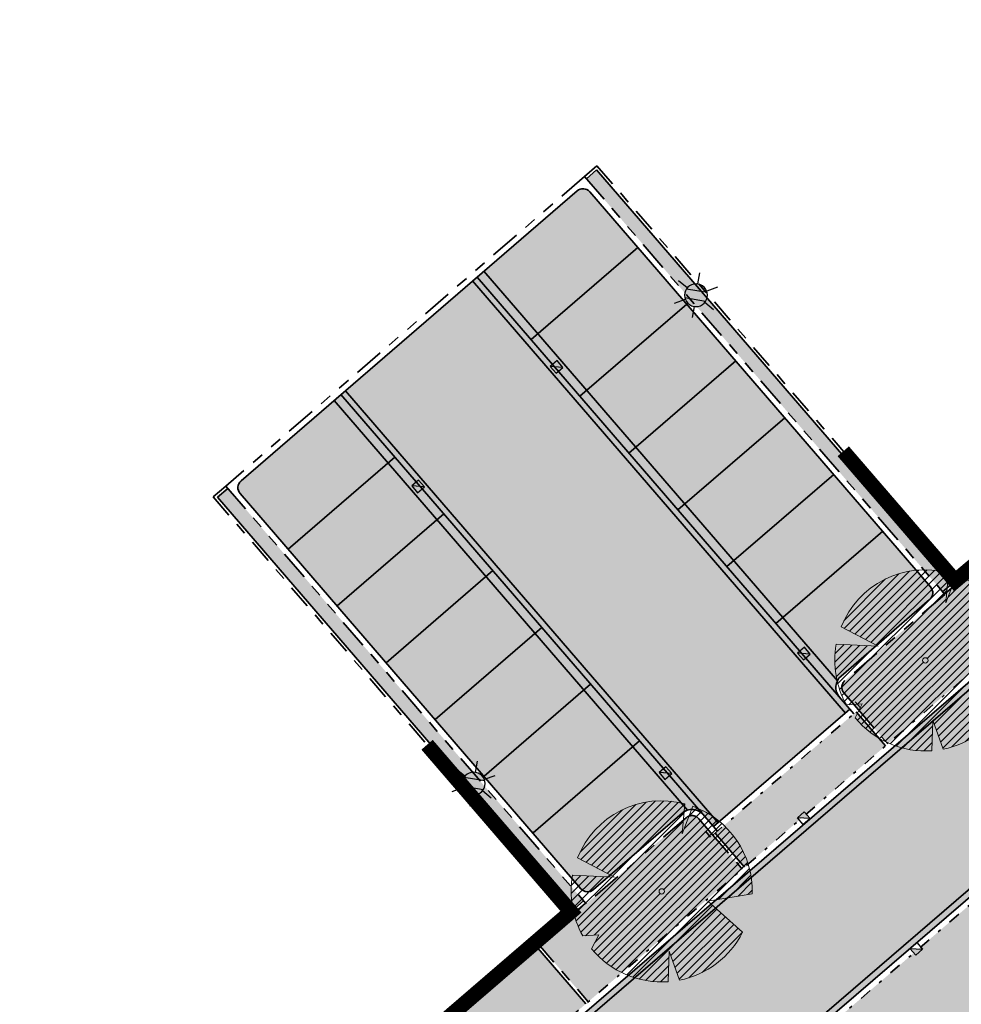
# Model space of a CAD drawing. Header units: metres. Extents: x 104013 to 104665, y 427946 to 428479.
# Tile 37 of 195: x 104350 to 104382, y 428076 to 428109. Entities that reach past the tile are written whole.
import ezdxf
from ezdxf.enums import TextEntityAlignment as Align

# ---------------------------------------------------------------- set-up
doc = ezdxf.new("R2010")
doc.units = ezdxf.units.M
for name, pattern in [('VH-GELEIDEBAND', [6, 2, -2, 0, -2]), ('VH-OPSLUITBAND', [10, 4, -2, 2, -2]), ('VH-TROTTOIRBAND', [15, 5, -2, 2, -2, 2, -2])]:
    doc.linetypes.add(name, pattern=pattern)
for name, color, linetype, true_color in [('_BUURTONTSLUITINGSWEG', 30, 'Continuous', 0xff7f00), ('N-WE-VH-VERHARDING-AP_INRIT (ELEMENT)', 7, 'Continuous', 0xa6a6a6), ('N-WE-VH-VERHARDING-AP_PARKEERPLAATS', 7, 'Continuous', 0x889692), ('N-WE-VH-VERHARDING-AP_RIJBAAN-ELEMENT', 7, 'Continuous', 0x7f4f3f), ('N-WE-VH-VERHARDING-AP_VOETPAD', 7, 'Continuous', 0xdbdbdb)]:
    doc.layers.add(name, color=color, linetype=linetype, true_color=true_color)
doc.layers.add('_HOGE HAAG', color=96, linetype='Continuous')
doc.layers.add('N-WE-RI-HWA_KOLK_STRAATKOLK-S', color=10, linetype='Continuous')
for name, color, linetype, lineweight in [('N-WE-GR-BEPLANTING_CULTUUR-V (Vaste planten)', 132, 'Continuous', 18), ("N-WE-GR-BOOM-S (Gleditsia triacanthos 'Sunburst')", 203, 'Continuous', 0), ("N-WE-GR-BOOM-S (Tilia cordata 'Savaria')", 52, 'Continuous', 0), ('N-WE-IE-MEUBILAIR_WEGMEUBILAIR_LICHTMAST-S', 7, 'Continuous', 25), ('N-WE-RI-HWA_KOLK_TROTTOIRKOLK-S', 150, 'Continuous', 25), ('N-WE-VH-GOOT-G', 170, 'Continuous', 35), ('N-WE-VH-KANTOPSLUITING_GELEIDEBAND-G', 20, 'VH-GELEIDEBAND', 35), ('N-WE-VH-KANTOPSLUITING_OPSLUITBAND-G', 150, 'VH-OPSLUITBAND', 35), ('N-WE-VH-KANTOPSLUITING_TROTTOIRBAND-G', 210, 'VH-TROTTOIRBAND', 35), ('N-WE-VH-VERHARDING-G', 7, 'Continuous', 35)]:
    doc.layers.add(name, color=color, linetype=linetype, lineweight=lineweight)
doc.styles.add('NLCS-ISO', font='NLCS-ISO.ttf')

# ---------------------------------------------------------------- blocks, each defined once
blk = doc.blocks.new('Trottoirkolk')
h = blk.add_hatch(color=256)
h.paths.add_polyline_path([(-0.02059036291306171, 0.1806648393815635), (0.003681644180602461, 0.1887333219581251), (0.2107676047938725, 0.02402117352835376), (0.02402117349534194, -0.2107676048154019)])
h.paths.add_polyline_path([(-0.02402117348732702, 0.2107676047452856), (0.003681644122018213, 0.1887333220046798), (-0.02059036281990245, 0.1806648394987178)])
blk.add_lwpolyline([(0.02402117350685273, -0.2107676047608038), (-0.2107676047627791, -0.02402117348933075), (-0.02402117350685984, 0.2107676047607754), (0.2107676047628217, 0.02402117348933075)], close=True)
blk.add_lwpolyline([(0.02402117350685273, -0.2107676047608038), (-0.02402117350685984, 0.2107676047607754)])
blk = doc.blocks.new('Straatkolk')
h = blk.add_hatch(color=256)
h.paths.add_polyline_path([(0.1806648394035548, 0.02059036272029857), (0.1830647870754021, 0.04605545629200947), (-0.02402117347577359, 0.2107676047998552), (-0.210767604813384, -0.02402117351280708)])
h.paths.add_polyline_path([(0.210767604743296, 0.02402117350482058), (0.1830647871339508, 0.04605545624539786), (0.1806648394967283, 0.02059036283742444)])
blk.add_lwpolyline([(-0.2107676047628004, -0.02402117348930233), (0.02402117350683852, -0.2107676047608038), (0.2107676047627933, 0.02402117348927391), (-0.02402117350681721, 0.2107676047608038)], close=True)
blk.add_lwpolyline([(-0.2107676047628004, -0.02402117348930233), (0.2107676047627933, 0.02402117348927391)])
blk = doc.blocks.new('SGR-BOOM_08')
h = blk.add_hatch()
h.set_pattern_fill('ANSI31', color=256, scale=0.1)
h.set_pattern_definition([(45, (0, 0), (-0.2245064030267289, 0.2245064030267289), [])])
h.paths.add_polyline_path([(1.729677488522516, 4.72825667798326), (1.139276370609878, 3.206509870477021), (1.287418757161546, 4.867314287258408, 0.3794379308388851), (-4.677869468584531, 1.861647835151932), (-2.630086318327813, 0.7854955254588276), (-4.954333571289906, 0.8959767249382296, 0.1748934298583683), (-4.384991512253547, -2.473872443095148), (-3.501537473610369, -2.418451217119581), (-3.897906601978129, -3.186615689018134, 0.2439594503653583), (0.3605688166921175, -5.021771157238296), (0.4192016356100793, -3.330164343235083), (0.9916979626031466, -4.936064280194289, 0.2301548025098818), (4.494088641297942, -2.269661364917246), (2.562831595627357, -0.5501398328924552), (5.033028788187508, -0.1296790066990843, 0.3219437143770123)])
h.paths.add_polyline_path([(0.15, 0, -1), (-0.15, 0, -1)], flags=16)
at = {"ltscale": 20, "flags": 128}
for points in [[(1.287419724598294, 4.867325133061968), (1.139276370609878, 3.206509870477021), (1.729681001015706, 4.728265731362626)], [(-4.954350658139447, 0.8959775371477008), (-2.630086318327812, 0.7854955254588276), (-4.677881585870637, 1.861654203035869)], [(5.033035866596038, -0.1296778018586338), (2.562831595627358, -0.5501398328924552), (4.494110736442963, -2.269681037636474)], [(-3.897908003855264, -3.186618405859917), (-3.501537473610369, -2.418451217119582), (-4.385006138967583, -2.473873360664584)], [(0.991715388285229, -4.936113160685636), (0.4192016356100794, -3.330164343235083), (0.3605683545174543, -5.021784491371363)]]:
    blk.add_lwpolyline(points, dxfattribs=at)
blk.add_lwpolyline([(5.033028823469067, -0.129677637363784, 0.3219436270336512), (1.729677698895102, 4.72825660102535, 0.3219436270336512)], format="xyb", dxfattribs=at)
blk.add_circle((0, 0), 0.15)
at = {"ltscale": 20}
for start, end in [(75.18440999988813, 158.298953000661), (169.7490490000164, 209.4302330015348), (281.3600670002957, 333.2046490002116), (219.2666920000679, 274.1068389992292)]:
    blk.add_arc((0, 0), 5.034699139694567, start, end, dxfattribs=at)
blk = doc.blocks.new('N-SIE-WEG_LICHTMAST-SO')
h = blk.add_hatch(color=256)
h.paths.add_polyline_path([(1.162672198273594, 0.5, 0.6585046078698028), (-1.162672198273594, 0.5)])
h.paths.add_polyline_path([(-1.162672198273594, -0.5, 0.6585046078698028), (1.162672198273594, -0.5)])
at = {"flags": 128}
for points in [[(8.349587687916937e-10, 1.265625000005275), (1.669846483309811e-09, 2.53125000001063)], [(-2.192125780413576, 1.265625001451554), (-1.096064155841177, 0.6328125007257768)], [(1.096064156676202, 0.6328124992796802), (2.192125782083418, 1.26562499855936)], [(-1.162672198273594, 0.5), (1.162672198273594, 0.5)], [(-2.192125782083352, -1.26562499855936), (-1.096064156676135, -0.6328124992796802)], [(-1.162672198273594, -0.5), (1.162672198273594, -0.5)], [(2.192125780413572, -1.265625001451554), (1.096064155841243, -0.6328125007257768)], [(-8.349587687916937e-10, -1.265625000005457), (-1.669775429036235e-09, -2.53125000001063)]]:
    blk.add_lwpolyline(points, dxfattribs=at)
at = {"ltscale": 0.5}
blk.add_circle((0, 0), 1.265625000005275, dxfattribs=at)
at = {"style": 'NLCS-ISO'}
blk.add_attdef('TYPE', text='', height=1.8, dxfattribs=at).set_placement((1.669846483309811e-09, 2.53125000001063), align=Align.BOTTOM_CENTER)

msp = doc.modelspace()

# ---------------------------------------------------------------- hatches: boundary and pattern name
at = {"layer": '_BUURTONTSLUITINGSWEG'}
h = msp.add_hatch(color=256, dxfattribs=at)
h.dxf.hatch_style = 1
edge = h.paths.add_edge_path()
edge.add_line((104449.9410588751, 428137.6807747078), (104450.6988937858, 428138.333326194))
edge.add_line((104450.6988937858, 428138.333326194), (104453.5594592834, 428140.7964830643))
edge.add_arc((104457.4744996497, 428136.249785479), 6.000000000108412, 53.40213029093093, 130.7308661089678, ccw=False)
edge.add_line((104461.0516698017, 428141.0668233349), (104448.8272563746, 428150.2780628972))
edge.add_arc((104446.3978062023, 428147.1003637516), 3.999999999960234, -46.84184844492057, 52.60095899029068, ccw=False)
edge.add_line((104449.133864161, 428144.1824900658), (104447.1427321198, 428142.4632431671))
edge.add_line((104447.1427321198, 428142.4632431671), (104446.3849491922, 428141.8107364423))
edge.add_line((104446.3849491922, 428141.8107364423), (104356.4303667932, 428064.3532379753))
edge.add_line((104356.4303667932, 428064.3532379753), (104357.3241731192, 428057.930837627))
edge.add_line((104357.3241731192, 428057.930837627), (104449.9410588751, 428137.6807747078))
at = {"layer": 'N-WE-GR-BEPLANTING_CULTUUR-V (Vaste planten)'}
h = msp.add_hatch(color=256, dxfattribs=at)
h.dxf.hatch_style = 1
edge = h.paths.add_edge_path()
edge.add_arc((104372.81766325, 428081.6603648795), 0.3000000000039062, 40.77449459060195, 130.8022827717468)
edge.add_line((104372.6216280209, 428081.8874555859), (104369.3667710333, 428079.0777120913))
edge.add_line((104369.3667710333, 428079.0777120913), (104369.2910740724, 428079.0123669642))
edge.add_line((104369.2910740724, 428079.0123669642), (104369.2693523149, 428079.0375545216))
edge.add_line((104369.2693523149, 428079.0375545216), (104367.6941189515, 428077.6811629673))
edge.add_line((104367.6941189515, 428077.6811629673), (104369.3580111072, 428075.7488164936))
edge.add_line((104369.3580111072, 428075.7488164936), (104371.0090419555, 428077.1704752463))
edge.add_line((104371.0090419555, 428077.1704752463), (104374.496296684, 428080.1732575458))
edge.add_line((104374.496296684, 428080.1732575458), (104373.0448490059, 428081.8562899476))
edge = h.paths.add_edge_path()
edge.add_arc((104378.1164470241, 428086.2345207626), 0.3000000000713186, 130.8022827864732, 220.7744945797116)
edge.add_line((104377.8892612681, 428086.0385956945), (104379.3461088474, 428084.3493018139))
edge.add_line((104379.3461088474, 428084.3493018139), (104382.830447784, 428087.3495734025))
edge.add_line((104382.830447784, 428087.3495734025), (104384.1195762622, 428088.4596076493))
edge.add_line((104384.1195762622, 428088.4596076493), (104382.4556841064, 428090.391954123))
edge.add_line((104382.4556841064, 428090.391954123), (104381.2423260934, 428089.3471638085))
edge.add_line((104381.2423260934, 428089.3471638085), (104381.2511860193, 428089.3368902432))
edge.add_line((104381.2511860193, 428089.3368902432), (104381.1754890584, 428089.2715451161))
edge.add_line((104381.1754890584, 428089.2715451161), (104377.9204117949, 428086.461611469))
at = {"layer": 'N-WE-VH-VERHARDING-AP_INRIT (ELEMENT)'}
h = msp.add_hatch(color=256, dxfattribs=at)
h.dxf.hatch_style = 1
h.paths.add_polyline_path([(104373.5924493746, 428081.3744373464), (104374.572074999, 428080.2385082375), (104379.2703305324, 428084.2840511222), (104378.2907049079, 428085.4199802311)])
at = {"layer": 'N-WE-VH-VERHARDING-AP_PARKEERPLAATS'}
h = msp.add_hatch(color=256, dxfattribs=at)
h.dxf.hatch_style = 1
edge = h.paths.add_edge_path()
edge.add_arc((104369.1825043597, 428102.565583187), 0.3000000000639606, 40.77449459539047, 130.8022827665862)
edge.add_line((104368.9864691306, 428102.7926738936), (104365.6559151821, 428099.9175852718))
edge.add_line((104365.6559151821, 428099.9175852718), (104367.4518951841, 428097.835048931))
edge.add_line((104367.4518951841, 428097.835048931), (104371.0096500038, 428100.906267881))
edge.add_line((104371.0096500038, 428100.906267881), (104369.4096901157, 428102.7615082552))
h = msp.add_hatch(color=256, dxfattribs=at)
h.dxf.hatch_style = 1
h.paths.add_polyline_path([(104367.4518951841, 428097.835048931), (104369.0846042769, 428095.9418340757), (104372.6423590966, 428099.0130530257), (104371.0096500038, 428100.906267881)])
h = msp.add_hatch(color=256, dxfattribs=at)
h.dxf.hatch_style = 1
h.paths.add_polyline_path([(104369.0846042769, 428095.9418340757), (104370.7173133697, 428094.0486192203), (104374.2750681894, 428097.1198381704), (104372.6423590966, 428099.0130530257)])
h = msp.add_hatch(color=256, dxfattribs=at)
h.dxf.hatch_style = 1
h.paths.add_polyline_path([(104370.7173133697, 428094.0486192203), (104372.3500224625, 428092.155404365), (104375.9077772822, 428095.2266233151), (104374.2750681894, 428097.1198381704)])
h = msp.add_hatch(color=256, dxfattribs=at)
h.dxf.hatch_style = 1
edge = h.paths.add_edge_path()
edge.add_arc((104357.9793615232, 428092.8945107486), 0.2999999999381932, 130.8022827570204, 220.7744946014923)
edge.add_line((104357.7521757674, 428092.6985856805), (104359.3523257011, 428090.8431249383))
edge.add_line((104359.3523257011, 428090.8431249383), (104362.9100805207, 428093.9143438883))
edge.add_line((104362.9100805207, 428093.9143438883), (104361.1141005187, 428095.9968802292))
edge.add_line((104361.1141005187, 428095.9968802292), (104357.7833262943, 428093.1216014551))
h = msp.add_hatch(color=256, dxfattribs=at)
h.dxf.hatch_style = 1
h.paths.add_polyline_path([(104372.3500224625, 428092.155404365), (104373.9827315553, 428090.2621895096), (104377.540486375, 428093.3334084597), (104375.9077772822, 428095.2266233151)])
h = msp.add_hatch(color=256, dxfattribs=at)
h.dxf.hatch_style = 1
h.paths.add_polyline_path([(104364.5427896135, 428092.021129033), (104362.9100805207, 428093.9143438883), (104359.3523257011, 428090.8431249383), (104360.9850347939, 428088.9499100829)])
h = msp.add_hatch(color=256, dxfattribs=at)
h.dxf.hatch_style = 1
h.paths.add_polyline_path([(104373.9827315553, 428090.2621895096), (104375.6154406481, 428088.3689746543), (104379.1731954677, 428091.4401936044), (104377.540486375, 428093.3334084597)])
h = msp.add_hatch(color=256, dxfattribs=at)
h.dxf.hatch_style = 1
h.paths.add_polyline_path([(104360.9850347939, 428088.9499100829), (104362.6177438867, 428087.0566952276), (104366.1754987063, 428090.1279141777), (104364.5427896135, 428092.021129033)])
h = msp.add_hatch(color=256, dxfattribs=at)
h.dxf.hatch_style = 1
edge = h.paths.add_edge_path()
edge.add_arc((104380.5461596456, 428089.388807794), 0.2999999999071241, 310.8022827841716, 400.7744945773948)
edge.add_line((104380.7733454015, 428089.584732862), (104379.1731954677, 428091.4401936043))
edge.add_line((104379.1731954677, 428091.4401936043), (104375.615440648, 428088.3689746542))
edge.add_line((104375.615440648, 428088.3689746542), (104377.4114206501, 428086.2864383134))
edge.add_line((104377.4114206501, 428086.2864383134), (104377.7378040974, 428085.9079789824))
edge.add_arc((104378.116447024, 428086.2345207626), 0.5000000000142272, 130.8022827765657, 220.7744945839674, ccw=False)
edge.add_line((104377.7897216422, 428086.6130052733), (104380.7421948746, 428089.1617170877))
h = msp.add_hatch(color=256, dxfattribs=at)
h.dxf.hatch_style = 1
h.paths.add_polyline_path([(104367.8082077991, 428088.2346993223), (104366.1754987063, 428090.1279141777), (104362.6177438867, 428087.0566952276), (104364.2504529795, 428085.1634803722)])
h = msp.add_hatch(color=256, dxfattribs=at)
h.dxf.hatch_style = 1
h.paths.add_polyline_path([(104369.4409168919, 428086.341484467), (104367.8082077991, 428088.2346993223), (104364.2504529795, 428085.1634803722), (104365.8831620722, 428083.2702655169)])
h = msp.add_hatch(color=256, dxfattribs=at)
h.dxf.hatch_style = 1
h.paths.add_polyline_path([(104365.8831620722, 428083.2702655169), (104367.515871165, 428081.3770506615), (104371.0736259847, 428084.4482696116), (104369.4409168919, 428086.341484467)])
h = msp.add_hatch(color=256, dxfattribs=at)
h.dxf.hatch_style = 1
edge = h.paths.add_edge_path()
edge.add_arc((104369.343016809, 428079.7177353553), 0.3000000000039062, 220.774494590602, 310.8022827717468)
edge.add_line((104369.5390520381, 428079.4906446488), (104372.4909290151, 428082.0388417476))
edge.add_arc((104372.8176632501, 428081.6603648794), 0.5000000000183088, 40.77449459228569, 130.803622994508, ccw=False)
edge.add_line((104373.1963061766, 428081.9869066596), (104372.8696059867, 428082.3657332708))
edge.add_line((104372.8696059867, 428082.3657332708), (104371.0736259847, 428084.4482696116))
edge.add_line((104371.0736259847, 428084.4482696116), (104367.515871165, 428081.3770506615))
edge.add_line((104367.515871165, 428081.3770506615), (104369.1158310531, 428079.5218102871))
h = msp.add_hatch(color=256, dxfattribs=at)
h.dxf.hatch_style = 1
h.paths.add_polyline_path([(104369.2822328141, 428075.6835658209), (104367.6183406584, 428077.6159122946), (104363.0716430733, 428073.7008719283), (104364.735535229, 428071.7685254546)])
at = {"layer": 'N-WE-VH-VERHARDING-AP_RIJBAAN-ELEMENT'}
h = msp.add_hatch(color=256, dxfattribs=at)
h.dxf.hatch_style = 1
h.paths.add_polyline_path([(104449.9410588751, 428137.6807747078), (104450.6988937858, 428138.333326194), (104447.1427321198, 428142.4632431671), (104446.3849491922, 428141.8107364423), (104356.4303667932, 428064.3532379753), (104357.3241731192, 428057.930837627)])
h = msp.add_hatch(color=256, dxfattribs=at)
h.dxf.hatch_style = 1
h.paths.add_polyline_path([(104365.6559151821, 428099.9175852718), (104361.1141005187, 428095.9968802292), (104373.5376109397, 428081.5911452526), (104378.0843098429, 428085.506186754)])
at = {"layer": 'N-WE-VH-VERHARDING-AP_VOETPAD'}
h = msp.add_hatch(color=256, dxfattribs=at)
h.dxf.hatch_style = 1
edge = h.paths.add_edge_path()
edge.add_line((104298.0080998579, 428020.3923604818), (104299.3695809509, 428021.5698022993))
edge.add_line((104299.3695809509, 428021.5698022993), (104294.9989247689, 428026.6236110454))
edge.add_line((104294.9989247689, 428026.6236110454), (104293.6374436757, 428025.4461692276))
edge.add_line((104293.6374436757, 428025.4461692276), (104285.7878315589, 428034.5227098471))
edge.add_line((104285.7878315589, 428034.5227098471), (104287.1493126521, 428035.7001516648))
edge.add_line((104287.1493126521, 428035.7001516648), (104279.8872572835, 428044.0972978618))
edge.add_line((104279.8872572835, 428044.0972978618), (104278.5257761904, 428042.919856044))
edge.add_line((104278.5257761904, 428042.919856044), (104270.6761640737, 428051.9963966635))
edge.add_line((104270.6761640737, 428051.9963966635), (104272.0363580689, 428053.1727253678))
edge.add_line((104272.0363580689, 428053.1727253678), (104265.2034798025, 428061.0762136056))
edge.add_line((104265.2034798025, 428061.0762136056), (104263.8419987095, 428059.898771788))
edge.add_line((104263.8419987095, 428059.898771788), (104255.9923865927, 428068.9753124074))
edge.add_line((104255.9923865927, 428068.9753124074), (104257.3543644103, 428070.1531838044))
edge.add_line((104257.3543644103, 428070.1531838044), (104256.7002300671, 428070.9095621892))
edge.add_arc((104253.0693333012, 428067.7676444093), 4.801568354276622, 40.87056377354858, 116.370131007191)
edge.add_line((104250.9366294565, 428072.069578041), (104299.4432578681, 428015.98115271))
edge.add_arc((104306.8557660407, 428022.3916692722), 9.800000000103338, 220.8540438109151, 310.7308661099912)
edge.add_line((104313.2503319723, 428014.9653965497), (104458.5386609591, 428140.0693125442))
edge.add_arc((105113.6581153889, 429019.8714956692), 1096.919951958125, 233.3278448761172, 233.4082301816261)
edge.add_line((104459.7736574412, 428139.1510538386), (104459.442614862, 428141.7056559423))
edge.add_arc((104457.4744996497, 428136.2497854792), 5.799999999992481, 70.16392795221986, 130.7308661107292)
edge.add_line((104453.6899606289, 428140.644926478), (104450.8293412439, 428138.1817232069))
edge.add_line((104450.8293412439, 428138.1817232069), (104452.0038533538, 428136.8177139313))
edge.add_line((104452.0038533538, 428136.8177139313), (104427.1271131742, 428115.3970145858))
edge.add_line((104427.1271131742, 428115.3970145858), (104425.9526010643, 428116.7610238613))
edge.add_line((104425.9526010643, 428116.7610238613), (104418.7441685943, 428110.5540343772))
edge.add_line((104418.7441685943, 428110.5540343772), (104419.9216131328, 428109.192550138))
edge.add_line((104419.9216131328, 428109.192550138), (104413.7497745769, 428103.878144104))
edge.add_line((104413.7497745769, 428103.878144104), (104412.5752624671, 428105.2421533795))
edge.add_line((104412.5752624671, 428105.2421533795), (104411.2112531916, 428104.0676412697))
edge.add_line((104411.2112531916, 428104.0676412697), (104412.3857653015, 428102.7036319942))
edge.add_line((104412.3857653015, 428102.7036319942), (104405.5267995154, 428096.7975589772))
edge.add_line((104405.5267995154, 428096.7975589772), (104404.3522874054, 428098.1615682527))
edge.add_line((104404.3522874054, 428098.1615682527), (104399.0477788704, 428093.5939970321))
edge.add_line((104399.0477788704, 428093.5939970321), (104400.2222909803, 428092.2299877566))
edge.add_line((104400.2222909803, 428092.2299877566), (104386.582198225, 428080.4848666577))
edge.add_line((104386.582198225, 428080.4848666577), (104385.4076861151, 428081.8488759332))
edge.add_line((104385.4076861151, 428081.8488759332), (104374.798669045, 428072.7137334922))
edge.add_line((104374.798669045, 428072.7137334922), (104375.9731811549, 428071.3497242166))
edge.add_line((104375.9731811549, 428071.3497242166), (104362.3330883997, 428059.6046031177))
edge.add_line((104362.3330883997, 428059.6046031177), (104361.1585762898, 428060.9686123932))
edge.add_line((104361.1585762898, 428060.9686123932), (104355.8540677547, 428056.4010411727))
edge.add_line((104355.8540677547, 428056.4010411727), (104357.0285798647, 428055.0370318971))
edge.add_line((104357.0285798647, 428055.0370318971), (104351.591670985, 428050.3554542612))
edge.add_line((104351.591670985, 428050.3554542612), (104350.4171588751, 428051.7194635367))
edge.add_line((104350.4171588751, 428051.7194635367), (104349.0531495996, 428050.5449514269))
edge.add_line((104349.0531495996, 428050.5449514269), (104350.2276617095, 428049.1809421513))
edge.add_line((104350.2276617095, 428049.1809421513), (104345.661809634, 428045.2494083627))
edge.add_line((104345.661809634, 428045.2494083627), (104344.4872975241, 428046.6134176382))
edge.add_line((104344.4872975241, 428046.6134176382), (104339.943840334, 428042.7011674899))
edge.add_line((104339.943840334, 428042.7011674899), (104341.1183524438, 428041.3371582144))
edge.add_line((104341.1183524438, 428041.3371582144), (104318.3848645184, 428021.7619563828))
edge.add_line((104318.3848645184, 428021.7619563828), (104317.2103524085, 428023.1259656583))
edge.add_line((104317.2103524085, 428023.1259656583), (104312.6603408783, 428019.208071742))
edge.add_line((104312.6603408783, 428019.208071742), (104313.8348529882, 428017.8440624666))
edge.add_line((104313.8348529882, 428017.8440624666), (104312.0758198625, 428016.3294058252))
edge.add_arc((104306.8557660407, 428022.3916692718), 7.999999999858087, 220.8540438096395, 310.7308661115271, ccw=False)
edge.add_line((104300.8047389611, 428017.1585945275), (104298.0080998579, 428020.3923604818))
h = msp.add_hatch(color=256, dxfattribs=at)
h.dxf.hatch_style = 1
h.paths.add_polyline_path([(104381.1770179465, 428089.4228926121), (104381.5180201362, 428089.7165205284), (104369.6403915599, 428103.4892758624), (104369.2997921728, 428103.1952546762)])
h = msp.add_hatch(color=256, dxfattribs=at)
h.dxf.hatch_style = 1
h.paths.add_polyline_path([(104368.863041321, 428078.8196548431), (104369.2040436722, 428079.1132828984), (104357.3396068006, 428092.8706680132), (104356.9989707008, 428092.576615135)])

# ---------------------------------------------------------------- linework, layer by layer
at = {"layer": '_HOGE HAAG', "const_width": 0.5, "flags": 128}
for points in [[(104389.4062056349, 428096.3768633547), (104381.5937984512, 428089.78177122), (104377.8629509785, 428094.1078914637)], [(104363.9866652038, 428084.3209584), (104368.7830217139, 428078.7507520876), (104353.8599230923, 428065.90086876)]]:
    msp.add_lwpolyline(points, dxfattribs=at)
at = {"layer": 'N-WE-VH-GOOT-G', "ltscale": 0.2}
for points in [[(104348.0734999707, 428056.8934343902), (104406.4426369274, 428107.1535458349)], [(104351.3686107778, 428053.0665891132), (104409.7377477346, 428103.3267005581)], [(104365.883100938, 428100.1135103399), (104377.6657093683, 428086.450936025)], [(104365.5044580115, 428099.7869685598), (104377.9327532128, 428085.3756853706)], [(104361.2655576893, 428096.1274969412), (104373.6891675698, 428081.721646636)], [(104360.8869147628, 428095.8009551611), (104372.6698399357, 428082.1380135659)]]:
    msp.add_lwpolyline(points, dxfattribs=at)
at = {"layer": 'N-WE-VH-KANTOPSLUITING_GELEIDEBAND-G', "ltscale": 0.2, "flags": 128}
for points in [[(104347.0561847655, 428056.5453069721), (104406.9394190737, 428108.1091673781)], [(104350.8718285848, 428052.1109675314), (104410.7565834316, 428103.6761372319)], [(104373.5166710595, 428081.3091866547), (104378.3664832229, 428085.4852309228)]]:
    msp.add_lwpolyline(points, dxfattribs=at)
at = {"layer": 'N-WE-VH-KANTOPSLUITING_OPSLUITBAND-G', "ltscale": 0.2, "flags": 128}
for points in [[(104381.1770177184, 428089.4228924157), (104398.6828415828, 428104.4966917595)], [(104369.6507801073, 428103.6303495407), (104369.2344470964, 428103.2709515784)], [(104369.6507801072, 428103.6303495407), (104381.5937984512, 428089.78177122)], [(104357.2743351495, 428092.9464282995), (104356.8580021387, 428092.5870303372)], [(104356.8580021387, 428092.5870303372), (104368.7872632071, 428078.7544043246)], [(104378.3664832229, 428085.4852309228), (104379.3461088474, 428084.3493018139)], [(104373.5166710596, 428081.3091866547), (104374.496296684, 428080.1732575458)], [(104351.3359134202, 428063.7275111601), (104369.2040439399, 428079.1132831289)], [(104367.6941189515, 428077.6811629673), (104369.3580111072, 428075.7488164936)]]:
    msp.add_lwpolyline(points, dxfattribs=at)
at = {"layer": 'N-WE-VH-KANTOPSLUITING_TROTTOIRBAND-G', "ltscale": 0.2}
for p, q in [((104381.2511860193, 428089.3368902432), (104377.9204117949, 428086.461611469)), ((104372.6216280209, 428081.8874555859), (104369.2910740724, 428079.0123669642))]:
    msp.add_line(p, q, dxfattribs=at)
at = {"layer": 'N-WE-VH-KANTOPSLUITING_TROTTOIRBAND-G', "ltscale": 0.2, "flags": 128}
for points in [[(104369.2344470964, 428103.2709515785), (104357.2743351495, 428092.9464282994)], [(104369.2344470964, 428103.2709515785), (104381.2511860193, 428089.3368902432)], [(104357.2743351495, 428092.9464282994), (104369.2910740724, 428079.0123669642)], [(104377.889261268, 428086.0385956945), (104378.366492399, 428085.4852202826)], [(104373.044849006, 428081.8562899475), (104373.5166710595, 428081.3091866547)]]:
    msp.add_lwpolyline(points, dxfattribs=at)
at = {"layer": 'N-WE-VH-KANTOPSLUITING_TROTTOIRBAND-G', "ltscale": 0.2}
for centre, start, end in [((104378.116447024, 428086.2345207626), 130.8022827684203, 220.7744945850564), ((104372.81766325, 428081.6603648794), 40.77449459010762, 130.8036229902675)]:
    msp.add_arc(centre, 0.3, start, end, dxfattribs=at)
at = {"layer": 'N-WE-VH-VERHARDING-G'}
for p, q in [((104453.5594592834, 428140.7964830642), (104310.770806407, 428017.8449716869)), ((104371.0096500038, 428100.906267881), (104367.4518951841, 428097.835048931)), ((104372.6432769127, 428099.0138453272), (104369.0846042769, 428095.9418340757)), ((104374.2769038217, 428097.1214227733), (104370.7173133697, 428094.0486192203)), ((104375.9105307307, 428095.2290002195), (104372.3500224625, 428092.155404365)), ((104362.9100805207, 428093.9143438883), (104359.3523257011, 428090.8431249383)), ((104377.5441576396, 428093.3365776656), (104373.9827315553, 428090.2621895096)), ((104364.5427896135, 428092.021129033), (104360.98595261, 428088.9507023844)), ((104379.1777845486, 428091.4441551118), (104375.6154406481, 428088.3689746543)), ((104366.1754987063, 428090.1279141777), (104362.619579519, 428087.0582798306)), ((104367.8082077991, 428088.2346993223), (104364.253206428, 428085.1658572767)), ((104369.4409168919, 428086.341484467), (104365.8868333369, 428083.2734347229)), ((104371.0736259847, 428084.4482696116), (104367.5204602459, 428081.381012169))]:
    msp.add_line(p, q, dxfattribs=at)
at = {"layer": 'N-WE-VH-VERHARDING-G', "flags": 128}
for points in [[(104382.8998564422, 428201.2158040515), (104257.6838545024, 428082.7907764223, 0.4012405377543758), (104257.4761118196, 428078.6487722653), (104302.8823818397, 428026.1453048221, 0.4135840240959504), (104311.3356925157, 428025.5234132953), (104449.0077483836, 428144.0691590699)], [(104377.7897216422, 428086.6130052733), (104380.7421948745, 428089.1617170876, 0.4140715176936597), (104380.7733454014, 428089.5847328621), (104369.4096901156, 428102.7615082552, 0.4143556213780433), (104368.9864691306, 428102.7926738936), (104357.7833262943, 428093.1216014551, 0.4140715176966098), (104357.7521757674, 428092.6985856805), (104369.1158310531, 428079.5218102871, 0.414355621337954), (104369.5390520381, 428079.4906446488), (104372.4909378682, 428082.0388493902)]]:
    msp.add_lwpolyline(points, format="xyb", dxfattribs=at)
for points in [[(104381.2423260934, 428089.3471638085), (104398.8237771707, 428104.4860837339)], [(104369.6403915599, 428103.4892758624), (104369.2997921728, 428103.1952546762)], [(104369.6403915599, 428103.4892758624), (104381.5180201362, 428089.7165205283)], [(104365.6559151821, 428099.9175852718), (104378.2149265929, 428085.3547295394)], [(104361.1141005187, 428095.9968802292), (104373.6682276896, 428081.4396880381)], [(104357.3396802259, 428092.8707313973), (104356.9990074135, 428092.576646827)], [(104356.9990074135, 428092.576646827), (104368.9283498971, 428078.743926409)], [(104378.2642703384, 428085.7568720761), (104378.4421123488, 428085.5506546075)], [(104373.5376109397, 428081.5911452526), (104378.0843098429, 428085.506186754)], [(104378.2907049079, 428085.4199802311), (104379.2703802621, 428084.2839934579)], [(104373.2684009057, 428081.4439496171), (104373.4410419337, 428081.24376297)], [(104373.5924493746, 428081.3744373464), (104374.5720252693, 428080.2385659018)], [(104351.321742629, 428063.5833451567), (104369.2693523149, 428079.0375545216)], [(104367.6183406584, 428077.6159122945), (104369.2822328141, 428075.6835658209)]]:
    msp.add_lwpolyline(points, dxfattribs=at)
at = {"layer": 'N-WE-VH-VERHARDING-G'}
for centre, start, end in [((104378.116447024, 428086.2345207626), 130.8022827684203, 220.7744945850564), ((104372.81766325, 428081.6603648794), 40.77449459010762, 130.8036229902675)]:
    msp.add_arc(centre, 0.5, start, end, dxfattribs=at)

# ---------------------------------------------------------------- block references
at = {"layer": "N-WE-GR-BOOM-S (Gleditsia triacanthos 'Sunburst')", "xscale": 0.6, "yscale": 0.6, "zscale": 0.6}
msp.add_blockref('SGR-BOOM_08', (104380.5995344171, 428087.1348156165), dxfattribs=at)
at = {"layer": "N-WE-GR-BOOM-S (Tilia cordata 'Savaria')", "xscale": 0.6, "yscale": 0.6, "zscale": 0.6}
msp.add_blockref('SGR-BOOM_08', (104371.8110585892, 428079.4318936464), dxfattribs=at)
at = {"layer": 'N-WE-IE-MEUBILAIR_WEGMEUBILAIR_LICHTMAST-S', "xscale": -0.3, "yscale": 0.3, "zscale": 0.3, "rotation": 350.2850831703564}
for p in [(104372.9539395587, 428099.3124113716, 0.0002799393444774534), (104365.5384647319, 428083.0264893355, 0.0002799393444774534)]:
    msp.add_blockref('N-SIE-WEG_LICHTMAST-SO', p, dxfattribs=at)
at = {"layer": 'N-WE-RI-HWA_KOLK_STRAATKOLK-S', "rotation": 169.2725521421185}
for p in [(104368.3056431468, 428096.921641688), (104363.6861994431, 428092.9378319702), (104376.5507481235, 428087.3609947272), (104371.9313044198, 428083.3771850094)]:
    msp.add_blockref('Straatkolk', p, dxfattribs=at)
at = {"layer": 'N-WE-RI-HWA_KOLK_TROTTOIRKOLK-S'}
for p, rotation in [((104376.5459173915, 428081.8721494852), 79.22892366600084), ((104380.2978673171, 428077.5149288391), 259.2289236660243)]:
    msp.add_blockref('Trottoirkolk', p, dxfattribs=dict(at, rotation=rotation))

doc.saveas('drawing.dxf')
